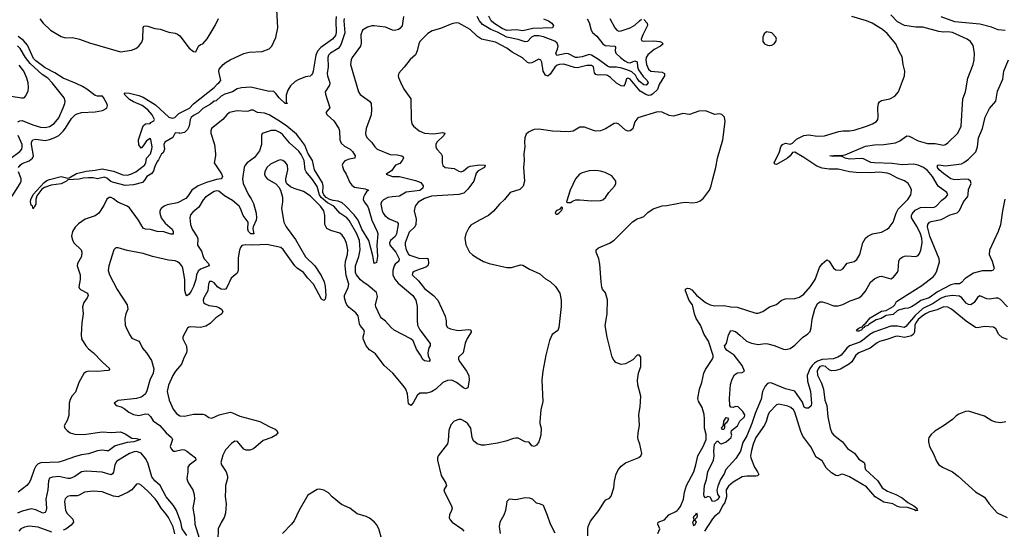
# Model space of a CAD drawing. Header units: inches. Extents: x 1473912 to 1647258, y 640388 to 773423.
# Tile 80 of 256: x 1504248 to 1512863, y 682026 to 686481. Entities that reach past the tile are written whole.
import ezdxf

# ---------------------------------------------------------------- set-up
doc = ezdxf.new("R2010")
doc.units = ezdxf.units.IN
doc.header["$MEASUREMENT"] = 0
doc.layers.add('B5608', color=7, linetype='Continuous')
doc.layers.add('B5618', color=7, linetype='Continuous')

msp = doc.modelspace()

# ---------------------------------------------------------------- linework, layer by layer
at = {"layer": 'B5608', "color": 5}
for points, elevation in [([(1507018.3, 686510), (1507014.1, 686470), (1507016.8, 686370), (1507010, 686344.5), (1506985.4, 686310), (1506882.4, 686237.6), (1506855, 686205), (1506838.4, 686170), (1506815, 686030), (1506810, 686009.6), (1506801.2, 685998.8), (1506790, 685988.8), (1506750, 685982.3), (1506683.8, 685956.2), (1506658.2, 685941.8), (1506618, 685902), (1506595.6, 685864.4), (1506579.5, 685820.5), (1506581.1, 685761.1), (1506590, 685749), (1506569.7, 685749.7), (1506517.7, 685797.7), (1506490, 685837.4), (1506470, 685855.4), (1506430, 685853.3), (1506270, 685891.3), (1506190, 685886.4), (1506150, 685875.8), (1506110, 685849.7), (1506044, 685830), (1506010, 685812.8), (1505966.7, 685773.3), (1505950, 685768), (1505918.5, 685741.5), (1505850, 685706.2), (1505812, 685668), (1505770, 685643.7), (1505750, 685625.8), (1505740.8, 685610), (1505730.6, 685549.4), (1505717.1, 685522.9), (1505690, 685494.5), (1505650, 685486), (1505646, 685490), (1505610, 685493.6), (1505587.2, 685452.8), (1505519.3, 685410), (1505510.5, 685390), (1505515.5, 685350), (1505509.2, 685330.8), (1505502.6, 685317.4), (1505490, 685309.4), (1505463.5, 685256.5), (1505450, 685240.7), (1505430, 685199.3), (1505419.9, 685160.1), (1505403.9, 685136.1), (1505360.4, 685110), (1505341.6, 685078.4), (1505322, 685058), (1505242.6, 685037.5), (1505170, 685033.2), (1505060.9, 685060.9), (1505047, 685067), (1505010, 685097.2), (1504990, 685103.8), (1504930, 685090.7), (1504890, 685099), (1504850, 685099.9), (1504803.7, 685096.3), (1504770, 685088.2), (1504670, 685080.7), (1504658, 685070), (1504610, 685046), (1504524.2, 685035.8), (1504465.1, 685014.9), (1504441, 684999), (1504397.7, 684942.3), (1504390.1, 684910), (1504390.2, 684869.8), (1504373.8, 684846.2), (1504367.3, 684827.3), (1504361.2, 684850), (1504350, 684861.2), (1504343.5, 684890), (1504345.6, 684910), (1504367.1, 684952.9), (1504463.2, 685056.8), (1504485.5, 685074.5), (1504510, 685085.6), (1504610, 685109.3), (1504670, 685095.6), (1504682, 685098), (1504744.1, 685135.9), (1504830, 685158.2), (1504910, 685165.4), (1504970, 685178.3), (1505070, 685157.2), (1505150, 685123.8), (1505190, 685121.8), (1505220.5, 685130), (1505263.1, 685150), (1505339.4, 685210), (1505352.7, 685230), (1505359.1, 685270), (1505392.8, 685310), (1505405.6, 685350), (1505407.2, 685370), (1505394.2, 685434.2), (1505390, 685442), (1505358.8, 685421.2), (1505330, 685378), (1505310, 685358), (1505290, 685386), (1505289, 685430), (1505330, 685554), (1505348.4, 685571.6), (1505390, 685574), (1505396.4, 685583.6), (1505422, 685598), (1505428.7, 685610), (1505406, 685650), (1505370, 685693.3), (1505320.9, 685730), (1505243.3, 685763.3), (1505210, 685784.7), (1505163.5, 685830), (1505170, 685842), (1505210, 685839.6), (1505290, 685819.1), (1505330, 685803.9), (1505436.8, 685736.8), (1505554, 685630), (1505581.5, 685621.5), (1505605.9, 685625.8), (1505640, 685660), (1505733.4, 685706.6), (1505770, 685746.7), (1505950, 685887.9), (1505978.2, 685921.8), (1505992, 685930), (1506009.4, 685950), (1505992, 686028), (1505994.5, 686050), (1506029.5, 686090), (1506056, 686110), (1506089.4, 686130), (1506210, 686185.3), (1506257.3, 686197.3), (1506370, 686203.1), (1506430, 686227), (1506453.5, 686250), (1506490, 686326), (1506505.7, 686410), (1506496.8, 686570)], 720), ([(1507088.7, 686491.3), (1507084.7, 686470), (1507093.9, 686366.1), (1507061.9, 686270), (1507051.3, 686248.7), (1507033.5, 686230), (1506966.8, 686190), (1506950.2, 686170), (1506943.2, 686150), (1506947.1, 686070), (1506939.7, 686010), (1506941.6, 685990), (1506961.3, 685930), (1506959, 685910), (1506922, 685850), (1506923.7, 685830), (1506963, 685710), (1506928, 685670), (1506938, 685650), (1506996, 685596), (1507039.6, 685530), (1507045.5, 685510), (1507048.2, 685430), (1507060.6, 685400.6), (1507090, 685374.5), (1507139.1, 685350), (1507158.8, 685330), (1507184.6, 685290), (1507182, 685270), (1507130, 685261.4), (1507093.8, 685246.2), (1507077.6, 685230), (1507070.2, 685210), (1507081, 685170), (1507105, 685130), (1507138.3, 685058.3), (1507154.4, 685034.4), (1507176.8, 685016.8), (1507270, 685002.8), (1507300.7, 684990), (1507283.1, 684976.9), (1507266.7, 684953.3), (1507256.6, 684930), (1507254.4, 684910), (1507262, 684890), (1507291.1, 684851.1), (1507300.7, 684830), (1507329.6, 684729.6), (1507377.3, 684630), (1507382.9, 684610), (1507373.2, 684510), (1507378.3, 684410), (1507370, 684359), (1507350.6, 684349.4), (1507337.6, 684417.6), (1507301.9, 684550), (1507242.9, 684650), (1507209.9, 684730), (1507174.7, 684774.7), (1507096.9, 684856.8), (1507070, 684878.9), (1507035.5, 684895.5), (1506990, 684901.1), (1506961.5, 684910), (1506930, 684928), (1506908.5, 684950), (1506899.2, 684970), (1506902.3, 685030), (1506896.3, 685056.3), (1506827.8, 685167.8), (1506810.8, 685250), (1506770, 685314.1), (1506744.2, 685384.2), (1506690, 685455.7), (1506670, 685479.4), (1506586.6, 685550), (1506530, 685589.3), (1506430, 685648.7), (1506390, 685665.3), (1506330, 685669.7), (1506290, 685689.5), (1506270, 685689.5), (1506250, 685680.5), (1506230, 685679.1), (1506150, 685685), (1506084.9, 685670), (1506060.5, 685650), (1506026.7, 685610), (1505926.7, 685530), (1505919.8, 685510), (1505920.7, 685490), (1505951.7, 685390), (1505961.3, 685310), (1505961.7, 685290), (1505949.2, 685230), (1506014.2, 685134.2), (1506021.4, 685110), (1506019.6, 685100.4), (1506011.1, 685088.9), (1505970, 685083.1), (1505881.3, 685058.7), (1505811, 685030), (1505753.2, 684990), (1505720.8, 684939.2), (1505701.3, 684918.7), (1505630, 684881.6), (1505538.3, 684861.7), (1505511.7, 684850), (1505484.9, 684830), (1505475.2, 684810), (1505474, 684790), (1505485.5, 684750), (1505521.5, 684701.5), (1505580.9, 684650), (1505591.5, 684630), (1505590, 684606), (1505570, 684606), (1505510, 684626.5), (1505450, 684630.7), (1505392.8, 684647.2), (1505350, 684650.9), (1505330, 684658.3), (1505289, 684730), (1505210, 684837.2), (1505190, 684851.4), (1505106, 684886), (1505070, 684915.6), (1505050, 684925.6), (1505030, 684927.3), (1505010, 684912), (1504984.2, 684855.8), (1504939.3, 684790), (1504910, 684767.2), (1504822.5, 684737.5), (1504763.5, 684696.5), (1504733.5, 684666.5), (1504710.2, 684630), (1504702.5, 684590), (1504710, 684555.5), (1504722.4, 684530), (1504785.2, 684470), (1504791.4, 684450), (1504787.9, 684410), (1504752.8, 684350), (1504750.3, 684330), (1504777.8, 684250), (1504776.5, 684210), (1504764.8, 684144.8), (1504770.3, 684130.3), (1504781.5, 684121.5), (1504840.7, 684090), (1504848, 684070), (1504839.3, 684050), (1504810.4, 684010), (1504797, 683970), (1504802.3, 683910), (1504791.3, 683830), (1504786.4, 683730), (1504790, 683691.3), (1504827.7, 683630), (1504850, 683604.2), (1504894.4, 683570), (1504969.3, 683489.3), (1505037.3, 683430), (1505024, 683416), (1504988.7, 683411.3), (1504933.1, 683406.9), (1504850, 683409.8), (1504830, 683404.2), (1504810, 683388.4), (1504765.5, 683310), (1504735.6, 683224.4), (1504708.3, 683191.7), (1504690, 683159.7), (1504682.3, 683130), (1504678.8, 683021.2), (1504663.1, 682976.9), (1504638, 682930), (1504642.6, 682910), (1504663.1, 682890), (1504690.5, 682870), (1504730, 682857.6), (1504810, 682855), (1504970, 682878.6), (1505050, 682873.1), (1505130, 682877.4), (1505170, 682861.1), (1505230, 682821.7), (1505270, 682821.3), (1505306, 682810), (1505246, 682790), (1505190, 682784.2), (1505083.7, 682756.3), (1505026.4, 682713.6), (1505010, 682711.6), (1504970, 682717.2), (1504930, 682713.5), (1504850, 682685), (1504790, 682676.7), (1504736.8, 682663.2), (1504630, 682623.4), (1504590, 682614), (1504431.8, 682608.2), (1504410, 682599.9), (1504390, 682578.8), (1504373.4, 682550), (1504343, 682457), (1504327.2, 682430), (1504310.8, 682409.2), (1504235.4, 682350)], 740), ([(1504424.2, 686490), (1504454.4, 686450), (1504516.5, 686390), (1504610, 686334.2), (1504650, 686323.2), (1504710, 686326.3), (1504771.1, 686311.1), (1504858.9, 686278.9), (1505130, 686200.3), (1505226.3, 686213.7), (1505264, 686230), (1505289.2, 686250), (1505316.2, 686283.8), (1505326.6, 686310), (1505327.3, 686412.7), (1505336.5, 686423.5), (1505352.5, 686427.5), (1505370, 686426), (1505430, 686405.5), (1505477.6, 686397.6), (1505552.1, 686372.1), (1505610, 686363.7), (1505630, 686355.8), (1505650, 686339.3), (1505730, 686232), (1505770, 686203.1), (1505790, 686200.7), (1505812, 686250), (1505830, 686263.1), (1505850, 686270.4), (1505890, 686314.9), (1505957.4, 686430), (1505987.1, 686492.9)], 740), ([(1507605.9, 686510), (1507593.5, 686426.5), (1507575.6, 686404.4), (1507563.2, 686396.8), (1507526.7, 686386.7), (1507510, 686389.7), (1507450, 686416.8), (1507350, 686428.7), (1507330, 686427.7), (1507290, 686416.5), (1507248.7, 686391.3), (1507233, 686350), (1507237, 686277), (1507231.3, 686250), (1507156.5, 686150), (1507147.6, 686130), (1507143.2, 686090), (1507212, 685852.1), (1507228.4, 685828.4), (1507310, 685770.3), (1507323.6, 685750), (1507327.3, 685692.7), (1507322.6, 685650), (1507280.3, 685530), (1507273.7, 685490), (1507277.6, 685470), (1507288.4, 685450), (1507328.5, 685408.5), (1507355.3, 685370), (1507375.3, 685350), (1507490, 685303.2), (1507550, 685300.6), (1507592.3, 685292.3), (1507602.6, 685282.6), (1507605.2, 685270), (1507596.2, 685250), (1507574.7, 685225.3), (1507537.3, 685210), (1507500.3, 685159.7), (1507456, 685130), (1507510, 685110.5), (1507570, 685109.3), (1507710, 685076.6), (1507756.9, 685056.9), (1507777.3, 685030), (1507775.7, 685010), (1507750.7, 684989.2), (1507630, 684973.3), (1507570, 684937.3), (1507506.6, 684933.4), (1507470, 684925.7), (1507430, 684906.4), (1507413.6, 684890), (1507407.7, 684870), (1507419.1, 684810), (1507428, 684790), (1507444.1, 684770), (1507481.9, 684741.9), (1507551.9, 684711.9), (1507559, 684698.9), (1507561, 684690), (1507545, 684610), (1507533, 684587), (1507492.8, 684550), (1507483.2, 684530), (1507487.1, 684510), (1507540.7, 684450), (1507569.3, 684390), (1507565.5, 684370), (1507534.9, 684345.1), (1507524.5, 684330), (1507513.4, 684290), (1507512.5, 684250), (1507530, 684213.4), (1507558.3, 684178.3), (1507687.2, 684070), (1507715.2, 684030), (1507726.3, 683973.7), (1507725.3, 683854.7), (1507730.2, 683810), (1507750.1, 683770), (1507841.1, 683650), (1507838.9, 683630), (1507827.7, 683612.3), (1507818.4, 683570), (1507823.6, 683543.6), (1507837.8, 683510), (1507837.8, 683502.2), (1507830, 683493), (1507790, 683497.7), (1507775.8, 683510), (1507756.5, 683550), (1507720.9, 683600.9), (1507690, 683674), (1507670, 683690.8), (1507526.1, 683766.1), (1507498.4, 683790), (1507450, 683847), (1507412.6, 683872.6), (1507403.9, 683883.9), (1507365.1, 683970), (1507362.8, 683990), (1507379.1, 684060.9), (1507370, 684095.6), (1507298.7, 684158.7), (1507250, 684188.4), (1507230, 684206.3), (1507194.7, 684250), (1507187.2, 684270), (1507187.7, 684330), (1507216.4, 684410), (1507226.7, 684470), (1507220.3, 684550), (1507198.9, 684610), (1507130, 684724.9), (1507110, 684749.2), (1507050, 684790.6), (1506998.2, 684850), (1506940.9, 684880.9), (1506886.2, 684926.2), (1506872.2, 684950), (1506850, 685023.9), (1506810, 685083.9), (1506754.5, 685150), (1506747.3, 685170), (1506737.6, 685250), (1506710, 685304.1), (1506690, 685331.4), (1506610, 685405.4), (1506550, 685475), (1506530, 685492.7), (1506490, 685512.8), (1506448.7, 685511.3), (1506370, 685486.3), (1506363.9, 685470), (1506365.2, 685390), (1506346.4, 685333.6), (1506303.3, 685276.7), (1506239.8, 685230), (1506220.6, 685210), (1506212, 685190), (1506199, 685090), (1506203.5, 685050), (1506250.2, 684950.2), (1506274.3, 684914.3), (1506293.8, 684873.8), (1506317.4, 684790), (1506320.1, 684750), (1506316.3, 684730), (1506290.2, 684670), (1506287.2, 684652.8), (1506296.3, 684610), (1506270, 684609.3), (1506249.9, 684630), (1506245.5, 684650), (1506246.1, 684710), (1506203.4, 684770), (1506180.4, 684830), (1506167.8, 684850), (1506110, 684901.2), (1506040.3, 684940.3), (1505990, 684981), (1505970, 684984.2), (1505950, 684979), (1505873.1, 684930), (1505852.3, 684907.7), (1505816.9, 684843.1), (1505762.4, 684797.6), (1505744.1, 684775.9), (1505735.6, 684750), (1505741.7, 684690), (1505756.9, 684650), (1505802.4, 684582.4), (1505806.4, 684566.4), (1505804, 684510), (1505838.2, 684458.2), (1505852.8, 684410), (1505863.6, 684390), (1505901.1, 684350), (1505906.7, 684330), (1505830, 684300.9), (1505810, 684284.2), (1505795.1, 684250), (1505788.6, 684210), (1505770, 684148.2), (1505750, 684108.5), (1505730, 684081.3), (1505710, 684067), (1505701, 684081), (1505694.6, 684114.6), (1505694.3, 684210), (1505675.7, 684310), (1505667.6, 684330), (1505650, 684350.6), (1505630, 684365.1), (1505610, 684372.9), (1505550, 684378), (1505410, 684411.5), (1505330, 684438.4), (1505190, 684462.8), (1505110, 684486), (1505090, 684486), (1505070.8, 684470), (1505027, 684330), (1505023.6, 684290), (1505034.7, 684250), (1505101.6, 684121.6), (1505188.8, 683990), (1505195.3, 683950), (1505177.6, 683910), (1505168.5, 683870), (1505172.1, 683812.1), (1505178.4, 683790), (1505208.5, 683728.5), (1505230, 683696), (1505290, 683670.5), (1505299.6, 683659.6), (1505323.8, 683610), (1505358, 683570), (1505401.2, 683501.2), (1505422.8, 683430), (1505415, 683390), (1505386, 683330), (1505361.8, 683238.2), (1505348.4, 683211.6), (1505330, 683193), (1505310, 683181.3), (1505270.2, 683169.8), (1505110, 683151.6), (1505076, 683130), (1505091.3, 683110), (1505137.3, 683097.3), (1505163.2, 683083.2), (1505203.1, 683050), (1505243.8, 683030), (1505290, 683021.2), (1505350, 683036.8), (1505372.8, 683032.8), (1505392.7, 683012.7), (1505414.8, 682974.8), (1505474.2, 682934.2), (1505530, 682870.3), (1505576.5, 682830), (1505584.6, 682810), (1505565.7, 682750), (1505572.4, 682730), (1505590, 682710.4), (1505610, 682708.7), (1505670, 682724.9), (1505690, 682720.3), (1505710, 682710.3), (1505787.3, 682650), (1505790.6, 682630), (1505732.5, 682587.5), (1505720.3, 682570), (1505720.3, 682530), (1505711.8, 682470), (1505715.3, 682450), (1505725.3, 682430), (1505763.7, 682370), (1505776, 682330), (1505777.4, 682290), (1505762.6, 682210), (1505776.6, 682130), (1505780.9, 682070), (1505844.3, 681864.3)], 760), ([(1509710, 686483.2), (1509739.1, 686450), (1509741.1, 686430), (1509699.6, 686350), (1509686.4, 686310), (1509690, 686300.5), (1509695.3, 686295.3), (1509712.5, 686292.5), (1509796.6, 686296.6), (1509850, 686291.4), (1509864.6, 686284.6), (1509877.4, 686270), (1509855.3, 686250), (1509800.4, 686219.6), (1509745.3, 686174.7), (1509730.7, 686150), (1509725.8, 686130), (1509731.8, 686090), (1509748.8, 686050), (1509770, 686030.2), (1509870, 686022.7), (1509889.1, 686010), (1509890.9, 685990), (1509844.5, 685915.5), (1509829.5, 685870), (1509785.6, 685830), (1509770, 685821.8), (1509750, 685819.5), (1509726, 685826), (1509677.4, 685857.4), (1509590, 685960.6), (1509570, 685971.3), (1509556.5, 685963.5), (1509544.1, 685915.9), (1509530, 685900.2), (1509510, 685903.4), (1509470, 685926.4), (1509416.4, 685976.4), (1509390, 685994.6), (1509370, 685999.9), (1509310, 685995.8), (1509290, 686001), (1509277.4, 686017.4), (1509268.4, 686068.4), (1509250, 686081.8), (1509210, 686079.7), (1509130, 686060.1), (1509103.4, 686063.4), (1509010, 686093.4), (1508970, 686090.9), (1508950, 686082.5), (1508930, 686067.2), (1508890, 686004.7), (1508870, 685987.6), (1508850, 685997.7), (1508827.7, 686030), (1508816.1, 686110), (1508808.7, 686128.7), (1508790, 686136), (1508730, 686103.7), (1508710, 686100.7), (1508690, 686107.1), (1508648.7, 686148.7), (1508557.7, 686197.7), (1508510, 686232.6), (1508410, 686283.6), (1508290, 686309.8), (1508254.3, 686334.3), (1508190, 686396.4), (1508117.9, 686437.9), (1508090, 686449.8), (1508067.3, 686452.7), (1508030, 686446.6), (1507930, 686405), (1507856.7, 686383.3), (1507818.5, 686361.5), (1507750, 686289.4), (1507740.9, 686270), (1507727.2, 686210), (1507710, 686175.1), (1507666.1, 686133.9), (1507613.5, 686066.5), (1507565.2, 686014.8), (1507560.7, 685990), (1507564, 685976), (1507590.4, 685910), (1507612, 685870), (1507670.3, 685790), (1507672.7, 685610), (1507680.5, 685570), (1507693.4, 685550), (1507744, 685510), (1507789.2, 685489.2), (1507870, 685484.5), (1507950, 685495.5), (1507967.3, 685490), (1507958.7, 685470), (1507897.4, 685410), (1507888.9, 685390), (1507890.4, 685370), (1507898.4, 685350), (1507937.3, 685310), (1507944.9, 685290), (1507944.9, 685230), (1507950, 685206.8), (1507970.4, 685190.4), (1508050, 685180.7), (1508090, 685157.6), (1508110, 685152.7), (1508130, 685160.8), (1508170, 685193.2), (1508190, 685201.5), (1508273.1, 685213.1), (1508322, 685210), (1508315.6, 685190), (1508260, 685160), (1508240.9, 685139.1), (1508220.5, 685070), (1508170, 684999.1), (1508133.7, 684966.3), (1508090, 684952.4), (1507850, 684939.1), (1507790, 684919.5), (1507734.2, 684885.8), (1507708.9, 684850), (1507698.3, 684810), (1507718, 684738), (1507715.7, 684690), (1507704.6, 684670), (1507655.5, 684624.5), (1507620.4, 684530), (1507619.6, 684510), (1507630.6, 684470), (1507650, 684433), (1507662.7, 684422.7), (1507750, 684394.9), (1507810, 684397.1), (1507821.5, 684390), (1507825.9, 684350), (1507819.3, 684330), (1507801.9, 684318.1), (1507721.3, 684290), (1507701.1, 684278.9), (1507686.7, 684270), (1507681.3, 684250), (1507737.7, 684197.7), (1507790.2, 684130), (1507868, 684070), (1507908, 684030), (1507971.5, 683890), (1507980.9, 683850), (1507979.5, 683810), (1507991.4, 683791.4), (1508018.9, 683778.9), (1508070, 683765.8), (1508090, 683763.6), (1508173.3, 683773.3), (1508191, 683770), (1508197.1, 683757.1), (1508198, 683750), (1508164.4, 683695.6), (1508145.7, 683654.3), (1508128.4, 683570), (1508087.7, 683530), (1508088.4, 683510), (1508098.9, 683490), (1508158.5, 683410), (1508177.4, 683370), (1508180.3, 683330), (1508170, 683262.9), (1508150, 683253.1), (1508130, 683261.7), (1508070, 683309.9), (1508030, 683330.5), (1507990, 683327.4), (1507951.7, 683308.3), (1507890.2, 683250), (1507850, 683226.6), (1507810, 683217.6), (1507750, 683215.4), (1507724.6, 683195.4), (1507690, 683133.3), (1507670, 683109.5), (1507650, 683122.7), (1507642.6, 683210), (1507626, 683250), (1507604.2, 683284.2), (1507512.5, 683392.5), (1507437.6, 683457.6), (1507360.4, 683560.4), (1507310, 683596.2), (1507279.5, 683630), (1507252.8, 683690), (1507252.6, 683710), (1507265.2, 683750), (1507260.8, 683770), (1507228.1, 683808.1), (1507221.9, 683821.9), (1507210, 683892), (1507190, 683917.6), (1507130, 683966), (1507110, 683989.6), (1507100.4, 684010), (1507090, 684048.7), (1507091.1, 684070), (1507121.2, 684138.8), (1507126.8, 684170), (1507105.4, 684245.4), (1507095.9, 684330), (1507098.7, 684370), (1507115.9, 684430), (1507118.4, 684470), (1507106.9, 684526.9), (1507090, 684567.6), (1507070, 684596.9), (1507050, 684614.3), (1506970, 684638), (1506936.4, 684656.4), (1506919.2, 684690), (1506919.5, 684770), (1506908.4, 684810), (1506880.2, 684850), (1506790, 684940.3), (1506730, 684980.4), (1506650, 685004.4), (1506619, 685019), (1506586.4, 685046.4), (1506577.7, 685070), (1506577.6, 685090), (1506595.8, 685170), (1506590.9, 685210), (1506570, 685236.3), (1506550, 685249.6), (1506530, 685256.9), (1506510, 685251.5), (1506441.5, 685218.5), (1506411.8, 685190), (1506393.1, 685150), (1506390.4, 685130), (1506394.9, 685114.9), (1506414, 685090), (1506490, 685045.5), (1506516.7, 685016.7), (1506530.3, 684990.3), (1506549, 684929), (1506548.9, 684890), (1506539.6, 684830), (1506558.5, 684710), (1506580.7, 684670), (1506660.3, 684560.3), (1506748.8, 684408.8), (1506830.2, 684330), (1506886.5, 684246.5), (1506911.3, 684190), (1506922, 684150), (1506926.4, 684070), (1506920.4, 684039.6), (1506910, 684026.6), (1506890, 684038.4), (1506819.2, 684170), (1506770, 684220.6), (1506732.6, 684272.6), (1506677.3, 684310), (1506656.2, 684330), (1506553.2, 684473.2), (1506532.2, 684490), (1506410, 684517.5), (1506288.9, 684508.9), (1506227.3, 684512.7), (1506193.2, 684506.8), (1506180.7, 684490), (1506172.3, 684467.7), (1506160.8, 684399.2), (1506160.2, 684290), (1506150, 684266.9), (1506098, 684222), (1506060.6, 684139.4), (1506050, 684126.4), (1506037.7, 684122.3), (1506010, 684124.8), (1505982.6, 684142.6), (1505950, 684179.7), (1505930, 684192.4), (1505910, 684191.2), (1505899.5, 684170), (1505893.2, 684110), (1505859.2, 684050), (1505853.6, 684030), (1505856.5, 684010), (1505870, 683996.5), (1505902.9, 683982.9), (1505970, 683973.3), (1505990, 683966.2), (1506012.9, 683950), (1506024.6, 683930), (1506017.6, 683910), (1505965.1, 683874.9), (1505914.2, 683825.8), (1505878.1, 683801.9), (1505830, 683791.9), (1505743.8, 683796.2), (1505727.5, 683792.5), (1505716.1, 683783.9), (1505676.4, 683710), (1505677.1, 683690), (1505707.1, 683627.1), (1505712, 683590), (1505708.8, 683570), (1505686.5, 683530), (1505665.2, 683470), (1505611.4, 683410), (1505588.2, 683370), (1505550, 683286), (1505539.6, 683230), (1505556, 683156), (1505590, 683076.4), (1505619.1, 683039.1), (1505650, 683018.5), (1505690, 683015.8), (1505770, 683032.8), (1505850, 683031.8), (1505870, 683027.3), (1505904.1, 683004.1), (1505930, 682998.4), (1505992.8, 683027.2), (1506090.1, 683050.1), (1506110, 683045.5), (1506175.7, 683015.8), (1506350, 682968.9), (1506430, 682924.2), (1506482.8, 682902.8), (1506498.8, 682890), (1506506.8, 682870), (1506490.8, 682850), (1506454, 682830), (1506377.6, 682802.4), (1506293.4, 682730), (1506262.9, 682717.1), (1506230, 682717.4), (1506210, 682726.9), (1506153.7, 682793.7), (1506130, 682795.6), (1506102.2, 682777.8), (1506050, 682720.7), (1506026.9, 682673.1), (1506008.9, 682610), (1506013.7, 682590), (1506054, 682530), (1506067.4, 682490), (1506067.4, 682470), (1506048.5, 682410), (1506050.4, 682370), (1506045.9, 682314.2), (1506054.3, 682250), (1506050, 682168), (1506038, 682130), (1506010, 682085.2), (1505986, 682030), (1505981.8, 681930)], 780), ([(1509214.5, 686490), (1509230, 686455.5), (1509247.5, 686390), (1509261.2, 686370), (1509298.1, 686338.1), (1509350, 686271.8), (1509370, 686255.7), (1509456.3, 686250), (1509461.3, 686241.3), (1509459.1, 686210), (1509464.7, 686190), (1509504, 686150), (1509541.8, 686121.8), (1509570, 686106.8), (1509590, 686103.6), (1509630, 686121.7), (1509650, 686113.7), (1509654.4, 686070), (1509663.3, 686043.3), (1509703.8, 685983.8), (1509738.5, 685950), (1509748, 685930), (1509730, 685909.9), (1509710, 685912.7), (1509670, 685940.9), (1509650, 685966.1), (1509635.2, 685995.2), (1509604.2, 686024.2), (1509570, 686040.9), (1509516.4, 686056.4), (1509470, 686065.8), (1509410, 686067.8), (1509390, 686074), (1509313.8, 686133.8), (1509250, 686172), (1509230, 686177.1), (1509170, 686157.5), (1509130, 686150.5), (1509110, 686152), (1509050, 686183.8), (1509030, 686186.4), (1508948.5, 686168.5), (1508940.7, 686190), (1508955.3, 686224.7), (1508958.7, 686250), (1508950, 686276.1), (1508930, 686293), (1508830, 686332.1), (1508790, 686341.1), (1508750, 686340.2), (1508725.6, 686330), (1508690, 686292), (1508671.1, 686288.9), (1508610, 686308.1), (1508510, 686327.2), (1508430, 686372.3), (1508370, 686395.4), (1508299, 686439), (1508270.8, 686470), (1508250, 686509.9)], 760), ([(1508830.5, 686490), (1508876.4, 686470), (1508903, 686450), (1508919.1, 686430), (1508911, 686410), (1508736.9, 686403.1), (1508650, 686384.5), (1508592.4, 686392.4), (1508510, 686386.6), (1508470, 686404.4), (1508397.3, 686450), (1508374.9, 686470), (1508352.5, 686512.5)], 740), ([(1509412.5, 686492.5), (1509456.5, 686410), (1509472.7, 686390), (1509490, 686381.8), (1509510, 686382.6), (1509590, 686408.8), (1509630, 686433.4), (1509670, 686472.9), (1509690, 686485.8)], 780), ([(1504237.7, 685190), (1504251.6, 685210), (1504270, 685223.5), (1504330, 685247.3), (1504360.2, 685270), (1504367.7, 685292.3), (1504350.4, 685389.6), (1504352.3, 685410), (1504364.4, 685430), (1504390, 685435.7), (1504470, 685425.7), (1504510, 685432.8), (1504550, 685447.9), (1504590, 685470.1), (1504630, 685506), (1504650, 685531.8), (1504701.6, 685618.4), (1504732.8, 685650), (1504750, 685659.8), (1504790, 685670.1), (1504910, 685677.1), (1504972.9, 685687.1), (1505010.9, 685709.1), (1505016.9, 685730), (1505011.2, 685750), (1504982.6, 685802.6), (1504972.6, 685812.6), (1504930, 685812), (1504910, 685818.6), (1504835.3, 685875.3), (1504797.1, 685897.1), (1504743.7, 685923.8), (1504628.9, 685970), (1504556.2, 686016.2), (1504470, 686060.9), (1504390, 686123), (1504370, 686143.4), (1504317.7, 686257.7), (1504280.2, 686300.2), (1504235.5, 686335.5)], 740), ([(1504232.7, 685587.3), (1504250, 685597.8), (1504270, 685598.8), (1504362.7, 685562.7), (1504430, 685542.4), (1504470, 685538.1), (1504510, 685547), (1504550, 685573.7), (1504590, 685623.2), (1504628.7, 685710), (1504643.5, 685750), (1504645.6, 685770), (1504638.3, 685798.3), (1504532.4, 685930), (1504493.8, 685970), (1504443.4, 686003.4), (1504338.7, 686098.7), (1504299, 686150), (1504252.2, 686230), (1504230, 686252.2)], 760), ([(1504173, 685813), (1504262.7, 685797.3), (1504280.8, 685799.2), (1504290, 685802.4), (1504303.1, 685816.9), (1504321.4, 685858.6), (1504326.4, 685890), (1504322.8, 685930), (1504311.5, 685970), (1504284.5, 686030), (1504242.6, 686082.5)], 780), ([(1510000, 685647.2), (1509970, 685639.1), (1509930, 685645.1), (1509870, 685672.8), (1509830, 685677.2), (1509655.8, 685624.2), (1509631.8, 685588.2), (1509612.7, 685527.3), (1509590.8, 685510), (1509573.5, 685506.5), (1509550, 685515.1), (1509490, 685567.8), (1509470, 685576.3), (1509450, 685573.3), (1509373.2, 685526.8), (1509330, 685511.1), (1509290, 685507.8), (1509270, 685511.6), (1509190, 685540.9), (1509150, 685540.9), (1509091.8, 685508.2), (1509050, 685500.5), (1508910, 685506.6), (1508790, 685524.7), (1508750, 685520.7), (1508730, 685514), (1508701.3, 685498.7), (1508680.4, 685479.6), (1508667.7, 685450), (1508663.8, 685410), (1508668.2, 685370), (1508659.1, 685310), (1508661.6, 685250), (1508657, 685190), (1508666, 685070), (1508653.3, 685026.7), (1508623.5, 684996.5), (1508540.4, 684970), (1508490.2, 684909.8), (1508446.7, 684870), (1508392.7, 684807.3), (1508349.3, 684770.7), (1508270, 684729.7), (1508195.6, 684684.4), (1508178.3, 684661.7), (1508152.4, 684610), (1508142, 684570), (1508151.9, 684511.9), (1508184.4, 684450), (1508210, 684424.4), (1508250, 684398.4), (1508307.7, 684367.7), (1508356, 684350), (1508510, 684314.4), (1508550, 684314.4), (1508630, 684338.7), (1508650, 684335.3), (1508710, 684300.5), (1508799.9, 684259.9), (1508850, 684217.3), (1508890, 684194), (1508937.3, 684150), (1508974, 684090), (1508985.5, 684030), (1508985.8, 683974.2), (1508966.7, 683790), (1508955.4, 683764.6), (1508908.2, 683730), (1508883.4, 683676.6), (1508852, 683550), (1508824.2, 683410), (1508816.4, 683330), (1508824.7, 683144.7), (1508808.9, 683070), (1508798, 682970), (1508798.8, 682950), (1508810.4, 682910.4), (1508808.8, 682850), (1508789.1, 682790.9), (1508770, 682762.7), (1508750, 682749.2), (1508730, 682756), (1508707.2, 682787.2), (1508670, 682791.2), (1508610, 682821.6), (1508590, 682822.4), (1508570, 682820.5), (1508503.2, 682796.8), (1508430, 682780.3), (1508318.4, 682761.6), (1508290, 682762.8), (1508250, 682774.2), (1508220, 682800), (1508206.9, 682830), (1508195.5, 682910), (1508170, 682949.7), (1508150, 682965.3), (1508110, 682985.6), (1508090, 682986.6), (1508050, 682971), (1508021.3, 682938.7), (1508002, 682890), (1507996.1, 682803.9), (1507990, 682774), (1507910.5, 682670), (1507903, 682650), (1507903, 682630), (1507936.1, 682496.1), (1507975.8, 682430), (1507983, 682410), (1507960.5, 682370), (1507964.9, 682350), (1508026.8, 682230), (1508031, 682210), (1508026.8, 682190), (1508007.7, 682152.3), (1508006.8, 682126.8), (1508014.4, 682110), (1508033, 682090), (1508116.3, 682030), (1508134, 682010)], 820), ([(1504170, 685270.1), (1504250.7, 685330), (1504266.4, 685350), (1504271.3, 685368.7), (1504270, 685391.2), (1504234.5, 685470)], 760), ([(1504181.9, 684938.1), (1504253.5, 685050), (1504261.5, 685070), (1504261.8, 685090), (1504237.2, 685150)], 740), ([(1509218.9, 681970), (1509219.8, 682030), (1509222.4, 682050), (1509242.7, 682097.3), (1509314.3, 682190), (1509363.7, 682270), (1509377.2, 682282.8), (1509410, 682299.1), (1509424.2, 682315.8), (1509445.4, 682390), (1509452.2, 682447.8), (1509466.6, 682510), (1509486.3, 682550), (1509510, 682577.6), (1509550, 682606), (1509665.4, 682654.6), (1509684.2, 682670), (1509691.3, 682690), (1509673.3, 682770), (1509658.3, 682810), (1509656.4, 682830), (1509658.3, 682870), (1509670, 682934), (1509666.9, 683030), (1509677.1, 683097.1), (1509681.6, 683190), (1509657.2, 683290), (1509653.2, 683330), (1509661.2, 683390), (1509682.7, 683450), (1509682, 683530), (1509670, 683548), (1509650, 683548), (1509613.4, 683506.6), (1509550, 683472.3), (1509510, 683466), (1509465.6, 683485.6), (1509445.6, 683505.6), (1509432, 683530), (1509387.3, 683707.3), (1509371.3, 683808.7), (1509389.7, 683910), (1509391.3, 684031.3), (1509373.3, 684093.3), (1509346.6, 684126.6), (1509342, 684142), (1509334.5, 684190), (1509324.8, 684344.8), (1509314.5, 684390), (1509292, 684450), (1509292.7, 684470), (1509311.7, 684488.3), (1509410, 684527.7), (1509450, 684554), (1509610, 684713.4), (1509650, 684740.5), (1509690, 684750.7), (1509710, 684762), (1509744.2, 684795.8), (1509790, 684828), (1509870, 684853.4), (1509910, 684857.3), (1510000, 684875.6)], 820), ([(1505711, 681971), (1505670.5, 682030), (1505656.7, 682090), (1505621.1, 682190), (1505594.3, 682234.3), (1505530, 682311.4), (1505476.3, 682410), (1505430, 682450.3), (1505403.8, 682483.8), (1505370, 682607.2), (1505350, 682646), (1505310, 682690.5), (1505270, 682705.2), (1505250, 682704), (1505210, 682687.8), (1505099.1, 682620.9), (1505079.3, 682590), (1505070, 682525.2), (1505061.6, 682510), (1505050, 682503.1), (1504970, 682527.1), (1504830, 682534.6), (1504790, 682527.8), (1504730, 682488.9), (1504690, 682471.7), (1504670, 682471.6), (1504590, 682489.1), (1504536.6, 682483.4), (1504510, 682474), (1504499, 682450), (1504495.7, 682370), (1504476.5, 682290), (1504483.4, 682210), (1504479.5, 682190), (1504470, 682173.1), (1504450, 682168.5), (1504390, 682197), (1504350, 682205.8), (1504270, 682185), (1504230, 682167.4)], 760), ([(1505606.5, 681986.5), (1505590, 682048.3), (1505549.1, 682130), (1505530, 682159.2), (1505485.3, 682210), (1505450.8, 682270), (1505432.4, 682292.4), (1505370, 682359.1), (1505310, 682412.8), (1505290, 682423), (1505270, 682421.6), (1505228.2, 682371.8), (1505198, 682350), (1505110, 682310.8), (1505070, 682314.8), (1504970, 682353), (1504890, 682360.8), (1504814.8, 682350), (1504770, 682325.4), (1504750, 682319.7), (1504690, 682320.3), (1504666.7, 682313.3), (1504647.3, 682292.7), (1504641.6, 682270), (1504650, 682191), (1504664.7, 682164.7), (1504714.5, 682114.5), (1504717.7, 682090), (1504697.9, 682062.1), (1504651.8, 682028.2), (1504630, 682018.5)], 780), ([(1507417, 681937), (1507389.7, 682030), (1507370, 682067), (1507350, 682091.6), (1507310, 682123.6), (1507278.6, 682138.6), (1507201.8, 682161.8), (1507138, 682210), (1507062.8, 682242.8), (1506980.9, 682310), (1506950, 682343.7), (1506910, 682369.5), (1506870, 682377.6), (1506850, 682374.5), (1506770, 682325.2), (1506690, 682189), (1506650, 682100.9), (1506626.4, 682070), (1506549.1, 681990.9)], 820), ([(1508933.4, 681993.4), (1508892.1, 682072.1), (1508866.8, 682146.8), (1508830, 682234), (1508805.6, 682245.6), (1508770, 682254), (1508734, 682290), (1508710, 682298), (1508670, 682300.9), (1508590, 682282.7), (1508530, 682288.7), (1508510, 682268), (1508497.6, 682190), (1508485.3, 682150), (1508448.9, 682090), (1508443.1, 682050), (1508452.9, 681990)], 840), ([(1509831.3, 681990), (1509849.7, 682030), (1509831.6, 682070), (1509835.6, 682090), (1509889.9, 682110.1), (1509926.6, 682153.4), (1509990, 682182.4), (1510000, 682190.2)], 780), ([(1504530, 682000.4), (1504410, 682045), (1504330, 682054.1), (1504290, 682046.3), (1504258.7, 682030), (1504239.5, 682010)], 780)]:
    msp.add_lwpolyline(points, dxfattribs=dict(at, elevation=elevation))
at = {"layer": 'B5608', "color": 5, "elevation": 840}
for points in [[(1509290, 685161.6), (1509230, 685160.7), (1509170, 685142.7), (1509146, 685130), (1509111, 685090), (1509066, 684990), (1509034, 684890), (1509042, 684882), (1509070, 684884.7), (1509084, 684896), (1509113.6, 684906.4), (1509150, 684906.8), (1509250, 684896.4), (1509330, 684901.6), (1509350, 684908), (1509373.9, 684926.1), (1509403.6, 684970), (1509455.6, 685030), (1509464.5, 685050), (1509463.7, 685070), (1509430, 685115.1), (1509370, 685145.6), (1509330, 685157)], [(1508990, 684846), (1508974, 684826), (1508942, 684810), (1508934, 684790), (1508942, 684782), (1508950, 684782), (1508966, 684790), (1508990, 684814), (1508998, 684830), (1508998, 684838)]]:
    msp.add_lwpolyline(points, close=True, dxfattribs=at)
at = {"layer": 'B5618', "color": 5}
for points, elevation in [([(1510000, 682190.2), (1510010, 682198), (1510030, 682224.9), (1510057.4, 682290), (1510065.5, 682350), (1510082, 682410), (1510145.5, 682530), (1510164.5, 682590), (1510182, 682670), (1510227.6, 682750), (1510253.8, 682810), (1510254.5, 682854.5), (1510238.9, 682910), (1510241.1, 682990), (1510236.3, 683030), (1510218.3, 683090), (1510186.3, 683146.3), (1510183.1, 683170), (1510197.4, 683250), (1510217.4, 683310), (1510235, 683390), (1510250, 683422.3), (1510305.8, 683510), (1510314.5, 683530), (1510315.1, 683544.9), (1510274.4, 683670), (1510238.6, 683730), (1510206.5, 683810), (1510166.8, 683870), (1510153.2, 683910), (1510136.1, 683990), (1510106.4, 684026.4), (1510072.5, 684110), (1510073.7, 684126.3), (1510090, 684134), (1510110, 684130.6), (1510130, 684119.3), (1510170, 684072.1), (1510250, 684009.5), (1510290, 683989.3), (1510330, 683981.1), (1510410, 683982.7), (1510470, 683970.2), (1510527.1, 683967.1), (1510690, 683915.5), (1510710, 683914.4), (1510750, 683929), (1510810, 683970.4), (1510869.6, 683990.4), (1510910, 684027.3), (1510930, 684035.5), (1510950, 684040.5), (1511030, 684043.1), (1511070, 684057), (1511110, 684082.3), (1511168.9, 684150), (1511207, 684210), (1511244.9, 684315.1), (1511270, 684347.3), (1511310, 684382.8), (1511330, 684371), (1511370, 684308.2), (1511390, 684294.9), (1511430, 684290.4), (1511450, 684303), (1511488.5, 684351.5), (1511550, 684368.7), (1511573.6, 684386.4), (1511598.5, 684430), (1511625.7, 684530), (1511649.8, 684570.2), (1511670, 684588.5), (1511709.2, 684610), (1511790, 684625.3), (1511839.3, 684650), (1511856.2, 684663.8), (1511889.6, 684710.4), (1511917.7, 684790), (1511935.2, 684824.8), (1512020.4, 684910), (1512046.6, 684950), (1512051.2, 684990), (1512046.3, 685010), (1512021.6, 685050), (1511990, 685072.2), (1511930, 685094.8), (1511865.6, 685130), (1511838.3, 685138.3), (1511770, 685147.3), (1511690, 685143.2), (1511566.2, 685146.2), (1511510, 685152.7), (1511410, 685175.2), (1511330, 685174.1), (1511270, 685183), (1511221.9, 685201.9), (1511110, 685276.2), (1511030, 685322.2), (1511010, 685321), (1510988.3, 685290), (1510964.9, 685270), (1510890, 685226.5), (1510870, 685216.9), (1510858.6, 685218.6), (1510850, 685228.7), (1510895, 685325), (1510906.6, 685370), (1510922.7, 685390), (1510950, 685402.9), (1510990, 685394.6), (1511010, 685402), (1511044.1, 685435.9), (1511109.8, 685470.2), (1511150, 685474.2), (1511230, 685462.2), (1511290, 685465), (1511414.5, 685505.4), (1511450, 685510.2), (1511510, 685509.2), (1511550, 685516.5), (1511657.2, 685550), (1511709.7, 685570.3), (1511745.2, 685590), (1511756.2, 685610), (1511760.5, 685630), (1511755.8, 685710), (1511762.4, 685750), (1511770, 685764), (1511790, 685776.4), (1511862, 685790), (1511906.8, 685813.2), (1511937.2, 685850), (1511989.5, 685990.5), (1511991.8, 686030), (1511978, 686090), (1511970, 686158), (1511942.5, 686202.5), (1511915.1, 686270), (1511839.4, 686359.4), (1511796.6, 686396.6), (1511706.6, 686450), (1511658, 686470), (1511530, 686510.6)], 780), ([(1512891.9, 683970), (1512830, 684036), (1512810, 684046.3), (1512790, 684048), (1512730, 684038.3), (1512710, 684040.5), (1512650, 684066), (1512630, 684052.7), (1512599.6, 684010), (1512570, 683989.8), (1512550, 683991.3), (1512530, 684004.3), (1512490.5, 684050.5), (1512470, 684063.4), (1512410.8, 684070.8), (1512350, 684060.6), (1512310, 684046.1), (1512240.8, 683999.2), (1512150, 683955.2), (1512083.6, 683896.4), (1512002.1, 683797.9), (1511988.1, 683791.9), (1511930, 683801.7), (1511870, 683801.1), (1511722.9, 683750), (1511686.1, 683730), (1511623.8, 683676.2), (1511598.9, 683661.1), (1511508.5, 683630), (1511484.6, 683610), (1511436.4, 683550), (1511406.8, 683530), (1511364.7, 683515.3), (1511270, 683512.1), (1511230, 683497.2), (1511201.3, 683478.7), (1511181, 683459), (1511161, 683430), (1511138.1, 683370), (1511140.2, 683320.2), (1511168.1, 683230), (1511176.8, 683130), (1511172.9, 683107.1), (1511150, 683085.9), (1511130, 683084.5), (1511113.5, 683093.5), (1511097.3, 683137.3), (1511030, 683235), (1510950, 683254.3), (1510830, 683304.7), (1510810, 683307.9), (1510790, 683301.4), (1510770, 683276.8), (1510748.2, 683230), (1510735.6, 683164.4), (1510682.1, 683037.9), (1510655.5, 682950), (1510610, 682843.5), (1510575.2, 682784.8), (1510556.3, 682710), (1510513.9, 682646.1), (1510427.2, 682550), (1510411, 682510), (1510379.1, 682460.9), (1510356.3, 682403.7), (1510348.2, 682368.2), (1510354.5, 682334.5), (1510370, 682307.3), (1510350, 682282.8), (1510330, 682272), (1510309.6, 682269.6), (1510290, 682308), (1510270, 682314), (1510250, 682302), (1510237.2, 682317.2), (1510233.2, 682330), (1510240.5, 682410), (1510258, 682462), (1510269.3, 682530), (1510317.6, 682630), (1510324.1, 682670), (1510320.5, 682710), (1510329, 682770), (1510350, 682798), (1510357.7, 682797.7), (1510376.8, 682776.8), (1510390, 682774.9), (1510429.7, 682790.4), (1510453.2, 682810), (1510473.2, 682830), (1510477.5, 682842.5), (1510479.3, 682850), (1510472.7, 682870), (1510476, 682890), (1510529.6, 682930.4), (1510549.7, 682970.3), (1510589.4, 683010), (1510591.8, 683028.2), (1510576.8, 683056.8), (1510535.8, 683095.8), (1510510, 683099), (1510490, 683091.3), (1510473, 683093), (1510470, 683093.8), (1510461.7, 683110), (1510459.3, 683170), (1510463.3, 683250), (1510468.3, 683291.7), (1510481.9, 683338.1), (1510503.4, 683376.6), (1510513.7, 683386.3), (1510530, 683393.4), (1510570, 683397.8), (1510590.9, 683410), (1510570, 683456.9), (1510499.2, 683550), (1510439.1, 683590), (1510420.9, 683610), (1510414.3, 683630), (1510431.6, 683650), (1510450, 683726), (1510470, 683763), (1510490, 683762.4), (1510510, 683754.6), (1510550, 683724.6), (1510608.7, 683670), (1510650, 683652.9), (1510710, 683641.6), (1510770, 683649.2), (1510792.9, 683647.1), (1510850, 683633.2), (1510930, 683601.1), (1510950, 683597.5), (1510990, 683607.8), (1511030, 683636.8), (1511097.1, 683702.9), (1511144.2, 683735.8), (1511164.2, 683755.8), (1511173.8, 683786.2), (1511182.9, 683862.9), (1511205.2, 683950), (1511230, 684001.3), (1511242, 684010), (1511250, 684014.9), (1511270, 684014.6), (1511310, 684004.6), (1511370, 683981.3), (1511410, 683979.7), (1511450, 683991.1), (1511515.5, 684024.5), (1511589.6, 684050), (1511616, 684070), (1511650, 684107.6), (1511692.2, 684187.8), (1511730, 684220.2), (1511770, 684236.5), (1511790, 684238.2), (1511870, 684216), (1511893.3, 684230), (1511930, 684274), (1511936, 684290), (1511941.1, 684370), (1511949.8, 684390.2), (1511970, 684406.7), (1511990, 684414.6), (1512010, 684415.6), (1512089.6, 684410.4), (1512110, 684420.5), (1512122.2, 684437.8), (1512133.4, 684466.6), (1512143.7, 684530), (1512142.7, 684570), (1512130.7, 684610), (1512101.5, 684670), (1512050.4, 684750), (1512049.9, 684770), (1512056.2, 684783.8), (1512084.7, 684815.3), (1512130, 684838.4), (1512170, 684843.1), (1512230, 684838.3), (1512250, 684841.4), (1512266.6, 684850), (1512316.2, 684903.8), (1512351.5, 684930), (1512368, 684950), (1512360.5, 684970), (1512285.2, 685025.2), (1512234.9, 685110), (1512190, 685162.7), (1512155, 685190), (1512110, 685210.4), (1512070, 685217.5), (1511970, 685211.1), (1511883.2, 685223.2), (1511728.8, 685228.8), (1511694.2, 685234.2), (1511630, 685265.2), (1511610, 685269.2), (1511510, 685261.5), (1511471.8, 685270), (1511450, 685282.4), (1511430, 685286.9), (1511364.2, 685284.2), (1511335.3, 685290), (1511370, 685294.9), (1511430, 685294), (1511470, 685300.9), (1511650, 685376.6), (1511726.2, 685386.2), (1511810.2, 685390.2), (1511910, 685404.6), (1511950, 685422.8), (1512010, 685465.7), (1512030, 685464.2), (1512110, 685422.7), (1512190, 685400.2), (1512259.7, 685399.7), (1512330, 685385.5), (1512350, 685390.4), (1512370, 685404.4), (1512457, 685490), (1512486, 685550), (1512500.7, 685790), (1512522.4, 685850), (1512544.7, 685970), (1512589.6, 686090), (1512599.6, 686130), (1512602.4, 686190), (1512590, 686257.2), (1512566.6, 686290), (1512538, 686310), (1512410, 686368), (1512370, 686374.8), (1512330, 686373.3), (1512290, 686378.5), (1512150, 686417.3), (1512090, 686417), (1511990, 686429.9), (1511930, 686463.2), (1511870, 686525.2)], 760), ([(1512870, 686385.8), (1512810, 686393.7), (1512750, 686416.2), (1512650, 686442), (1512430, 686462.5), (1512310, 686507)], 740), ([(1512867.2, 684912.8), (1512846.3, 684810), (1512830, 684689.4), (1512810.2, 684629.8), (1512733.5, 684466.5), (1512731.6, 684430), (1512758.4, 684370), (1512774.8, 684310), (1512767.1, 684292.9), (1512750, 684286.3), (1512670, 684284.8), (1512593.2, 684266.8), (1512521.5, 684218.5), (1512490, 684182.9), (1512470, 684171.6), (1512430, 684172.6), (1512396, 684164), (1512277.7, 684102.3), (1512204.9, 684050), (1512133.2, 684026.8), (1512090, 683993.6), (1512050, 683971.5), (1512021.6, 683958.4), (1511990, 683955.4), (1511938.7, 683941.3), (1511924.8, 683935.2), (1511890, 683904.2), (1511830, 683896), (1511784.9, 683870), (1511742.8, 683857.2), (1511680.4, 683819.6), (1511670, 683808.8), (1511641.1, 683798.9), (1511637.3, 683790), (1511619.6, 683780.4), (1511615.5, 683770), (1511590, 683757), (1511579, 683759), (1511569.3, 683770), (1511590, 683784.9), (1511622, 683798), (1511629.3, 683810), (1511652.7, 683827.3), (1511690, 683876.3), (1511787.6, 683932.4), (1511830, 683939.1), (1511890, 683974.9), (1511905.1, 683990), (1511921.1, 684018.9), (1512142, 684158), (1512242.5, 684237.5), (1512260.9, 684259.1), (1512273.7, 684286.3), (1512294.9, 684365.1), (1512294.5, 684390), (1512213, 684590), (1512192.7, 684670), (1512194, 684690), (1512209.6, 684710), (1512223.7, 684716.3), (1512310, 684735.5), (1512390, 684775), (1512450, 684793.7), (1512470, 684814.4), (1512506.3, 684890), (1512543.2, 684936.8), (1512548.2, 684951.8), (1512550, 684996), (1512572, 685050), (1512568.6, 685070), (1512550, 685084.8), (1512527.7, 685087.7), (1512430, 685081.5), (1512395.6, 685090), (1512330, 685138.1), (1512294.6, 685170), (1512278.4, 685190), (1512278.4, 685210), (1512290, 685213), (1512350, 685204.2), (1512490, 685222.6), (1512510, 685231.6), (1512550, 685260.9), (1512613.6, 685326.4), (1512629.9, 685370), (1512638.4, 685450), (1512673.3, 685530), (1512695.2, 685630), (1512734, 685706), (1512790, 685770.5), (1512803.5, 685856.5), (1512850, 685960.3), (1512859.2, 686030), (1512899.7, 686130)], 740), ([(1510000, 684875.6), (1510030, 684881.7), (1510070, 684885.3), (1510138.4, 684881.6), (1510174.5, 684885.5), (1510202.5, 684897.5), (1510230, 684920.7), (1510282.9, 684990), (1510299.6, 685030), (1510311.8, 685090), (1510340.7, 685190), (1510354.5, 685270), (1510399.5, 685430), (1510421.2, 685590), (1510415.3, 685630), (1510393.2, 685653.2), (1510370, 685657.2), (1510330, 685653.2), (1510250, 685684), (1510190, 685682.7), (1510110, 685654), (1510050, 685660.7), (1510000, 685647.2)], 820), ([(1512890, 683685.9), (1512844, 683704), (1512814.8, 683730), (1512790, 683777.6), (1512770, 683792.1), (1512690, 683798), (1512630, 683787.4), (1512610, 683791.1), (1512530, 683846.6), (1512402, 683950), (1512369.1, 683969.1), (1512330, 683969.9), (1512276.1, 683943.9), (1512210, 683927.9), (1512172.7, 683910), (1512145.1, 683890), (1512110, 683859.7), (1512088.8, 683830), (1512081.1, 683810), (1512076.8, 683750), (1512068.2, 683731.8), (1512050, 683717.8), (1511990, 683703.2), (1511930, 683715.4), (1511910, 683712.2), (1511835.7, 683684.3), (1511770, 683667.2), (1511750, 683657.1), (1511690.7, 683609.3), (1511590, 683569.8), (1511564.7, 683550), (1511528.4, 683491.6), (1511510, 683474), (1511430, 683425.7), (1511390, 683413.8), (1511350, 683411.7), (1511330, 683421.5), (1511299.8, 683450), (1511270, 683456.7), (1511250, 683448.1), (1511234, 683430), (1511226.5, 683410), (1511230, 683373.4), (1511264.3, 683304.3), (1511280.2, 683250), (1511294.4, 683154.4), (1511309.3, 683109.3), (1511319.7, 683010), (1511339.8, 682910), (1511355.5, 682870), (1511371.9, 682850), (1511447.7, 682790), (1511490, 682732), (1511553.2, 682693.2), (1511590, 682638.5), (1511636.5, 682610), (1511643.2, 682590), (1511642, 682570), (1511647.5, 682550), (1511757.3, 682450), (1511795, 682390), (1511840.4, 682360.4), (1511914.4, 682330), (1511970, 682300.6), (1512019.9, 682259.9), (1512072.6, 682230), (1512096.5, 682210), (1512098, 682198), (1512106, 682190), (1512090, 682187.2), (1512076.8, 682196.8), (1512015.6, 682215.6), (1511950, 682219.4), (1511930, 682224.6), (1511887.6, 682247.6), (1511810, 682263.3), (1511733.6, 682310), (1511656.2, 682396.2), (1511510, 682486.4), (1511450, 682507.4), (1511433.3, 682506.7), (1511406.7, 682493.3), (1511390, 682497.1), (1511350, 682519.9), (1511304.1, 682564.1), (1511270, 682623.8), (1511215.8, 682655.8), (1511170, 682747.9), (1511100.6, 682840.6), (1511082.7, 682882.7), (1511031.9, 683050), (1511019.8, 683070), (1510996.9, 683090), (1510970, 683101.5), (1510890, 683121.1), (1510870, 683115.6), (1510809.1, 683050), (1510795.8, 683030), (1510780.5, 682970), (1510764.4, 682935.6), (1510689.2, 682830), (1510665.4, 682770), (1510650, 682715.1), (1510642.2, 682670), (1510644.7, 682650), (1510677.4, 682570), (1510705.2, 682530), (1510714.4, 682505.6), (1510705.1, 682494.9), (1510689.1, 682490.9), (1510609.4, 682490.6), (1510570, 682485), (1510490, 682437.3), (1510450, 682403), (1510429, 682370), (1510432.1, 682310), (1510418.6, 682261.4), (1510396.3, 682230), (1510369.6, 682170.4), (1510330, 682140.5), (1510310, 682117.8), (1510239.2, 682010)], 780), ([(1512875.4, 682964.6), (1512830, 682958.3), (1512790, 682962.6), (1512755.2, 682975.2), (1512690, 683014), (1512550, 683059.3), (1512522.5, 683057.5), (1512466.2, 683033.8), (1512442, 683018), (1512410, 682986.6), (1512330.3, 682929.6), (1512254.6, 682885.4), (1512224.1, 682855.9), (1512204, 682830), (1512199.1, 682810), (1512199.1, 682790), (1512210, 682751.3), (1512245.1, 682685.1), (1512270, 682621), (1512290.7, 682590), (1512327.5, 682567.5), (1512410.6, 682530), (1512460.5, 682490), (1512610, 682353.4), (1512690, 682307.7), (1512730.3, 682250.3), (1512800.7, 682170), (1512887.3, 682130)], 820)]:
    msp.add_lwpolyline(points, dxfattribs=dict(at, elevation=elevation))
for points, elevation in [([(1510783.5, 686376.5), (1510761, 686359), (1510751.1, 686328.9), (1510751, 686290), (1510764.7, 686270), (1510790, 686258.8), (1510810, 686254.8), (1510830, 686258.8), (1510848.7, 686270), (1510864, 686290), (1510869.2, 686310), (1510865.2, 686330), (1510830, 686365.2)], 820), ([(1510430, 682954.7), (1510424.7, 682955.3), (1510416.4, 682943.6), (1510414.9, 682910), (1510410, 682898), (1510398, 682898), (1510390, 682910.6), (1510405.5, 682934.5), (1510410, 682970.3), (1510430, 683002.8), (1510441.1, 683001.1), (1510451.3, 682990)], 760), ([(1510150, 682055.3), (1510144.1, 682064.1), (1510139.3, 682090), (1510149.2, 682110), (1510145.1, 682130), (1510150, 682144.7), (1510164, 682156), (1510170, 682171), (1510176, 682150), (1510174, 682130), (1510151.3, 682110), (1510166, 682090)], 760)]:
    msp.add_lwpolyline(points, close=True, dxfattribs=dict(at, elevation=elevation))

doc.saveas('drawing.dxf')
